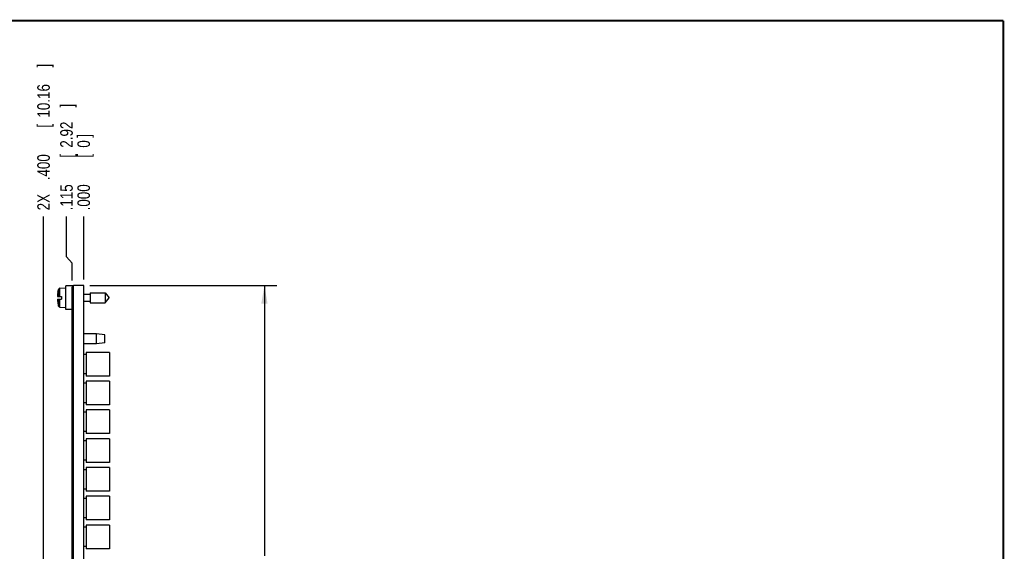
# Model space of a CAD drawing. Header units: inches. Extents: x 0.2 to 16.8, y 0.1 to 10.8.
# Tile 10 of 10: x 6.9 to 16.8, y 5.5 to 10.8. Entities that reach past the tile are written whole.
import ezdxf

# ---------------------------------------------------------------- set-up
doc = ezdxf.new("R2010")
doc.units = ezdxf.units.IN
doc.header["$LTSCALE"] = 0.935
doc.header["$MEASUREMENT"] = 0
doc.layers.get('0').update_dxf_attribs({"linetype": 'CONTINUOUS'})
doc.layers.add('DIMENSIONS', color=7, linetype='CONTINUOUS')
doc.styles.get("Standard").update_dxf_attribs({"font": 'txt', "width": 0.8})
doc.dimstyles.new('DIMSTYLE_1', dxfattribs={"dimtxt": 0.125, "dimasz": 0.18, "dimexe": 0.18, "dimexo": 0.0625, "dimgap": 0.09, "dimtad": 0, "dimtih": 1, "dimtoh": 1, "dimdec": 3, "dimzin": 4, "dimdsep": 46, "dimtxsty": 'STANDARD', "dimblk": '_FILLED', "dimblk1": '_FILLED', "dimblk2": '_FILLED', "dimcen": 0.09, "dimadec": 0, "dimazin": 0, "dimtp": 0.001, "dimtm": 0.001, "dimtfac": 1, "dimtdec": 3, "dimtofl": 0, "dimtmove": 0, "dimatfit": 3, "dimldrblk": '_FILLED', "dimfxl": 1, "dimtolj": 1, "dimtzin": 4, "dimarcsym": 0})
doc.dimstyles.new('DIMSTYLE_2', dxfattribs={"dimtxt": 0.125, "dimasz": 0.18, "dimexe": 0.18, "dimexo": 0.0625, "dimgap": 0.09, "dimtad": 0, "dimtih": 1, "dimtoh": 1, "dimdec": 3, "dimzin": 4, "dimdsep": 46, "dimtxsty": 'STANDARD', "dimblk": '_FILLED', "dimblk1": '_FILLED', "dimblk2": '_FILLED', "dimcen": 0.09, "dimadec": 0, "dimazin": 0, "dimtp": 0.001, "dimtm": 0.001, "dimtfac": 1, "dimtdec": 3, "dimtofl": 0, "dimtmove": 0, "dimatfit": 3, "dimldrblk": '_FILLED', "dimfxl": 1, "dimtolj": 1, "dimtzin": 4, "dimarcsym": 0})

# ---------------------------------------------------------------- blocks, each defined once
blk = doc.blocks.new('_FILLED')
at = {"color": 0, "linetype": 'BYBLOCK'}
blk.add_solid([(0, 0), (-1, 0.174), (-1, -0.174)], dxfattribs=at)
blk = doc.blocks.new('*D27')
at = {"layer": 'DIMENSIONS', "color": 2, "linetype": 'CONTINUOUS'}
for p, q in [((7.645, 8.1171), (9.5095, 8.1171)), ((9.3845, 8.1171), (9.3845, 5.4218)), ((9.3845, 1.3051), (9.3845, 5.1718)), ((7.645, 1.3051), (9.5095, 1.3051))]:
    blk.add_line(p, q, dxfattribs=at)
at = {"layer": 'DIMENSIONS', "color": 2, "linetype": 'CONTINUOUS', "xscale": 0.18, "yscale": 0.18, "zscale": 0.18}
for p, rotation in [((9.3845, 8.1171), 90), ((9.3845, 1.3051), 270)]:
    blk.add_blockref('_FILLED', p, dxfattribs=dict(at, rotation=rotation))
at = {"layer": 'DIMENSIONS', "color": 2, "linetype": 'CONTINUOUS', "width": 0.8}
for s, p in [('6.812', (8.672, 5.2343)), ('[', (9.297, 5.2343)), ('173.02', (9.397, 5.2343)), (']', (9.997, 5.2343))]:
    blk.add_text(s, height=0.125, dxfattribs=at).set_placement(p)
blk = doc.blocks.new('*D28')
at = {"layer": 'DIMENSIONS', "color": 2, "linetype": 'CONTINUOUS'}
for p, q in [((7.4111, 8.4043), (7.4111, 8.8046)), ((7.4675, 8.3401), (7.4111, 8.4043)), ((7.4675, 8.1676), (7.4675, 8.3401))]:
    blk.add_line(p, q, dxfattribs=at)
at = {"layer": 'DIMENSIONS', "color": 2, "linetype": 'CONTINUOUS', "width": 0.8}
for s, p in [(']', (7.4736, 9.8921)), ('2.92', (7.4736, 9.4921)), ('[', (7.4736, 9.3921)), ('.115', (7.4736, 8.8671))]:
    blk.add_text(s, height=0.125, rotation=90, dxfattribs=at).set_placement(p)
blk = doc.blocks.new('*D29')
at = {"layer": 'DIMENSIONS', "color": 2, "linetype": 'CONTINUOUS'}
blk.add_line((7.1825, 2.1796), (7.1825, 8.8046), dxfattribs=at)
at = {"layer": 'DIMENSIONS', "color": 2, "linetype": 'CONTINUOUS', "width": 0.8}
for s, p in [(']', (7.245, 10.2921)), ('10.16', (7.245, 9.7921)), ('[', (7.245, 9.6921)), ('.400', (7.245, 9.1671)), ('2X ', (7.245, 8.8671))]:
    blk.add_text(s, height=0.125, rotation=90, dxfattribs=at).set_placement(p)
blk = doc.blocks.new('*D30')
at = {"layer": 'DIMENSIONS', "color": 2, "linetype": 'CONTINUOUS'}
blk.add_line((7.5825, 8.1796), (7.5825, 8.8046), dxfattribs=at)
at = {"layer": 'DIMENSIONS', "color": 2, "linetype": 'CONTINUOUS', "width": 0.8}
for s, p in [(']', (7.645, 9.5921)), ('0', (7.645, 9.4921)), ('[', (7.645, 9.3921)), ('.000', (7.645, 8.8671))]:
    blk.add_text(s, height=0.125, rotation=90, dxfattribs=at).set_placement(p)

msp = doc.modelspace()

# ---------------------------------------------------------------- linework, layer by layer
at = {"color": 7, "linetype": 'CONTINUOUS'}
for p, q in [((7.3261, 8.0532), (7.3321, 8.0793)), ((7.3261, 8.0532), (7.3264, 8.0532)), ((7.3321, 8.0099), (7.3321, 8.0793)), ((7.3463, 8.0909), (7.4035, 8.0942)), ((7.3463, 8.0099), (7.3463, 8.0909)), ((7.4035, 7.8791), (7.4035, 8.1132)), ((7.4335, 8.1132), (7.4035, 8.1132)), ((7.4335, 8.1132), (7.4335, 8.1141)), ((7.4825, 8.1141), (7.4335, 8.1141)), ((7.4675, 1.3151), (7.4675, 8.1051)), ((7.4825, 8.1051), (7.4675, 8.1051)), ((7.4825, 1.3051), (7.4825, 8.1171)), ((7.5825, 8.1171), (7.4825, 8.1171)), ((7.5825, 1.3051), (7.5825, 8.1171)), ((7.3214, 8.0099), (7.3622, 8.0099)), ((7.3214, 7.9824), (7.3622, 7.9824)), ((7.3321, 7.9129), (7.3321, 7.9824)), ((7.3463, 7.9014), (7.3463, 7.9824)), ((7.3622, 8.0099), (7.3622, 7.9824)), ((7.5825, 8.0312), (7.6472, 8.0312)), ((7.5825, 7.9611), (7.6472, 7.9611)), ((7.6472, 8.0454), (7.6472, 7.9469)), ((7.6472, 8.0454), (7.7953, 8.0454)), ((7.7953, 8.0454), (7.7953, 7.9469)), ((7.7953, 8.0454), (7.8366, 7.9961)), ((7.7953, 7.9469), (7.8366, 7.9961)), ((7.3261, 7.9391), (7.3321, 7.9129)), ((7.3264, 7.9391), (7.3261, 7.9391)), ((7.3463, 7.9014), (7.4035, 7.8981)), ((7.4335, 7.8791), (7.4035, 7.8791)), ((7.4335, 7.8781), (7.4335, 7.8791)), ((7.4675, 7.8781), (7.4335, 7.8781)), ((7.6472, 7.9469), (7.7953, 7.9469)), ((7.7115, 7.6361), (7.5825, 7.6361)), ((7.7115, 7.5361), (7.7115, 7.6361)), ((7.7945, 7.6256), (7.7115, 7.6361)), ((7.7945, 7.5466), (7.7945, 7.6256)), ((7.7115, 7.5361), (7.5825, 7.5361)), ((7.7945, 7.5466), (7.7115, 7.5361)), ((7.6075, 7.4296), (7.5825, 7.4296)), ((7.6075, 7.4511), (7.6075, 7.2151)), ((7.8395, 7.4511), (7.6075, 7.4511)), ((7.8395, 7.4511), (7.8395, 7.2151)), ((7.6075, 7.2366), (7.5825, 7.2366)), ((7.8395, 7.2151), (7.6075, 7.2151)), ((7.6075, 7.1426), (7.5825, 7.1426)), ((7.6075, 7.1641), (7.6075, 6.9281)), ((7.8395, 7.1641), (7.6075, 7.1641)), ((7.8395, 7.1641), (7.8395, 6.9281)), ((7.6075, 6.9496), (7.5825, 6.9496)), ((7.8395, 6.9281), (7.6075, 6.9281)), ((7.6075, 6.8771), (7.6075, 6.6411)), ((7.8395, 6.8771), (7.6075, 6.8771)), ((7.8395, 6.8771), (7.8395, 6.6411)), ((7.6075, 6.8556), (7.5825, 6.8556)), ((7.6075, 6.6626), (7.5825, 6.6626)), ((7.8395, 6.6411), (7.6075, 6.6411)), ((7.6075, 6.5901), (7.6075, 6.3541)), ((7.8395, 6.5901), (7.6075, 6.5901)), ((7.8395, 6.5901), (7.8395, 6.3541)), ((7.6075, 6.5686), (7.5825, 6.5686)), ((7.6075, 6.3756), (7.5825, 6.3756)), ((7.8395, 6.3541), (7.6075, 6.3541)), ((7.6075, 6.3031), (7.6075, 6.0671)), ((7.8395, 6.3031), (7.6075, 6.3031)), ((7.8395, 6.3031), (7.8395, 6.0671)), ((7.6075, 6.2816), (7.5825, 6.2816)), ((7.6075, 6.0886), (7.5825, 6.0886)), ((7.6075, 5.9946), (7.5825, 5.9946)), ((7.8395, 6.0671), (7.6075, 6.0671)), ((7.6075, 6.0161), (7.6075, 5.7801)), ((7.8395, 6.0161), (7.6075, 6.0161)), ((7.8395, 6.0161), (7.8395, 5.7801)), ((7.6075, 5.8016), (7.5825, 5.8016)), ((7.6075, 5.7076), (7.5825, 5.7076)), ((7.8395, 5.7801), (7.6075, 5.7801)), ((7.6075, 5.7291), (7.6075, 5.4931)), ((7.8395, 5.7291), (7.6075, 5.7291)), ((7.8395, 5.7291), (7.8395, 5.4931)), ((7.6075, 5.5146), (7.5825, 5.5146)), ((7.8395, 5.4931), (7.6075, 5.4931))]:
    msp.add_line(p, q, dxfattribs=at)
at = {"color": 7, "linetype": 'CONTINUOUS', "const_width": 0.02}
for points in [[(16.75, 10.7586), (0.25, 10.7586)], [(16.75, 0.2586), (16.75, 10.7586)]]:
    msp.add_lwpolyline(points, dxfattribs=at)
at = {"color": 7, "linetype": 'CONTINUOUS'}
for centre, radius, start, end in [((7.6338, 7.9961), 0.3127, 169.48085, 177.47432), ((7.3473, 8.0751), 0.0157, 93.30393, 164.5851), ((7.6338, 7.9961), 0.3127, 182.52568, 190.51915), ((7.3473, 7.9171), 0.0157, 195.4149, 266.69607)]:
    msp.add_arc(centre, radius, start, end, dxfattribs=at)

# ---------------------------------------------------------------- dimensions: what is measured, and where the dimension line sits
at = {"layer": 'DIMENSIONS', "color": 2, "linetype": 'CONTINUOUS'}
dim = msp.add_ordinate_dim(feature_location=(7.1825, 2.1796), offset=(0, 6.625), dtype=1, origin=(7.5825, 8.1171), text='2X <>', dimstyle='DIMSTYLE_1', dxfattribs=at)
dim.commit()
dim.dimension.update_dxf_attribs({"geometry": '*D29', "text_midpoint": (7.1825, 9.6296)})
for feature_location, offset, dtype, picture, middle in [((7.4674888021, 8.1676376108), (-0.0563632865, 0.637), 0, '*D28', (7.4111255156, 9.4296376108)), ((7.5824888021, 8.1796376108), (0, 0.625), 1, '*D30', (7.5824888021, 9.2796376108))]:
    dim = msp.add_ordinate_dim(feature_location=feature_location, offset=offset, dtype=dtype, origin=(7.5824888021, 8.1171376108), dimstyle='DIMSTYLE_1', dxfattribs=at)
    dim.commit()
    dim.dimension.update_dxf_attribs({"geometry": picture, "text_midpoint": middle})
dim = msp.add_linear_dim(base=(9.3845, 1.3051), p1=(7.645, 8.1171), p2=(7.645, 1.3051), angle=270, dimstyle='DIMSTYLE_2', dxfattribs=at)
dim.commit()
dim.dimension.update_dxf_attribs({"geometry": '*D27', "text_midpoint": (9.3845, 5.2968), "dimtype": 160})

doc.saveas('drawing.dxf')
